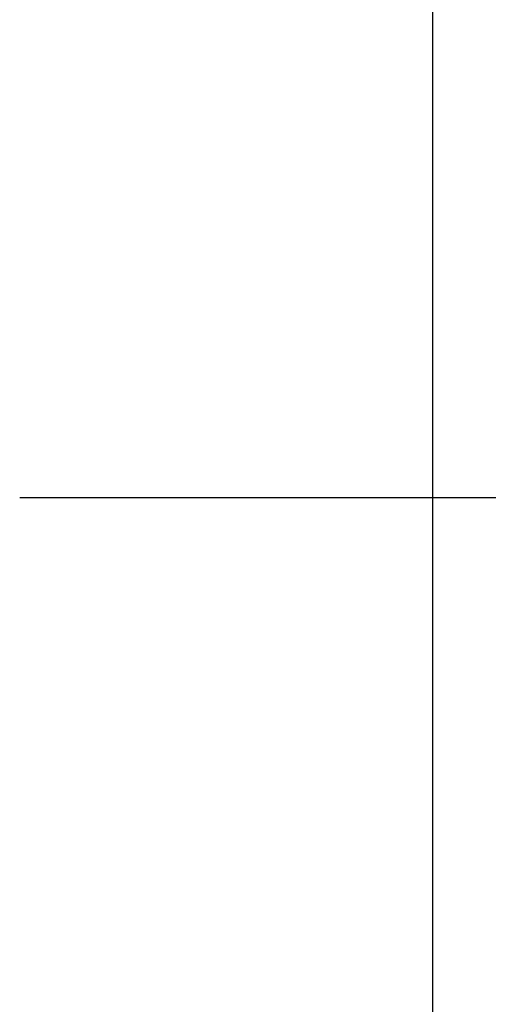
# Model space of a CAD drawing. Header units: inches. Extents: x 0 to 22, y 0 to 17.
# Tile 13 of 65: x 5.292 to 5.626, y 5.052 to 5.753. Entities that reach past the tile are written whole.
import ezdxf

# ---------------------------------------------------------------- set-up
doc = ezdxf.new("R2010")
doc.units = ezdxf.units.IN
doc.header["$LTSCALE"] = 1.21
doc.header["$MEASUREMENT"] = 0
doc.layers.get('0').update_dxf_attribs({"linetype": 'CONTINUOUS'})
doc.layers.add('DIMENSIONS', color=7, linetype='CONTINUOUS')
doc.styles.get("Standard").update_dxf_attribs({"font": 'txt', "width": 0.8})
doc.dimstyles.new('DIMSTYLE_1', dxfattribs={"dimtxt": 0.125, "dimasz": 0.18, "dimexe": 0.18, "dimexo": 0.0625, "dimgap": 0.09, "dimtad": 0, "dimtih": 1, "dimtoh": 1, "dimzin": 4, "dimdsep": 46, "dimtxsty": 'STANDARD', "dimblk": '_FILLED', "dimblk1": '_FILLED', "dimblk2": '_FILLED', "dimcen": 0.09, "dimadec": 0, "dimazin": 0, "dimtp": 0.01, "dimtm": 0.01, "dimtfac": 1, "dimtofl": 0, "dimtmove": 0, "dimatfit": 3, "dimldrblk": '_FILLED', "dimfxl": 1, "dimtolj": 1, "dimtzin": 4, "dimarcsym": 0})

# ---------------------------------------------------------------- blocks, each defined once
blk = doc.blocks.new('_FILLED')
at = {"color": 0, "linetype": 'BYBLOCK'}
blk.add_solid([(0, 0), (-1, 0.1736), (-1, -0.1736)], dxfattribs=at)
blk = doc.blocks.new('*D2')
at = {"layer": 'DIMENSIONS', "color": 2, "linetype": 'CONTINUOUS'}
for p, q in [((5.78972, 6.99169), (6.45093, 6.99169)), ((6.32593, 6.99169), (6.32593, 6.32719)), ((6.32593, 5.41269), (6.32593, 5.88969)), ((5.29222, 5.41269), (6.45093, 5.41269))]:
    blk.add_line(p, q, dxfattribs=at)
at = {"layer": 'DIMENSIONS', "color": 2, "linetype": 'CONTINUOUS', "xscale": 0.18, "yscale": 0.18, "zscale": 0.18}
for p, rotation in [((6.32593, 6.99169), 90), ((6.32593, 5.41269), 270)]:
    blk.add_blockref('_FILLED', p, dxfattribs=dict(at, rotation=rotation))
at = {"layer": 'DIMENSIONS', "color": 2, "linetype": 'CONTINUOUS', "insert": (6.22593, 6.26469), "char_height": 0.125, "width": 0.6, "attachment_point": 2, "line_spacing_factor": 0.9}
blk.add_mtext('1.58\\P[40.1]', dxfattribs=at)

msp = doc.modelspace()

# ---------------------------------------------------------------- linework, layer by layer
at = {"color": 3, "linetype": 'CONTINUOUS'}
msp.add_line((5.58622, 4.33969), (5.58622, 6.99169), dxfattribs=at)

# ---------------------------------------------------------------- dimensions: what is measured, and where the dimension line sits
at = {"layer": 'DIMENSIONS', "color": 2, "linetype": 'CONTINUOUS'}
dim = msp.add_linear_dim(base=(6.32593, 6.99169), p1=(5.29222, 5.41269), p2=(5.78972, 6.99169), angle=90, dimstyle='DIMSTYLE_1', dxfattribs=at)
dim.commit()
dim.dimension.update_dxf_attribs({"geometry": '*D2', "text_midpoint": (6.20093, 6.10844), "dimtype": 160})

doc.saveas('drawing.dxf')
